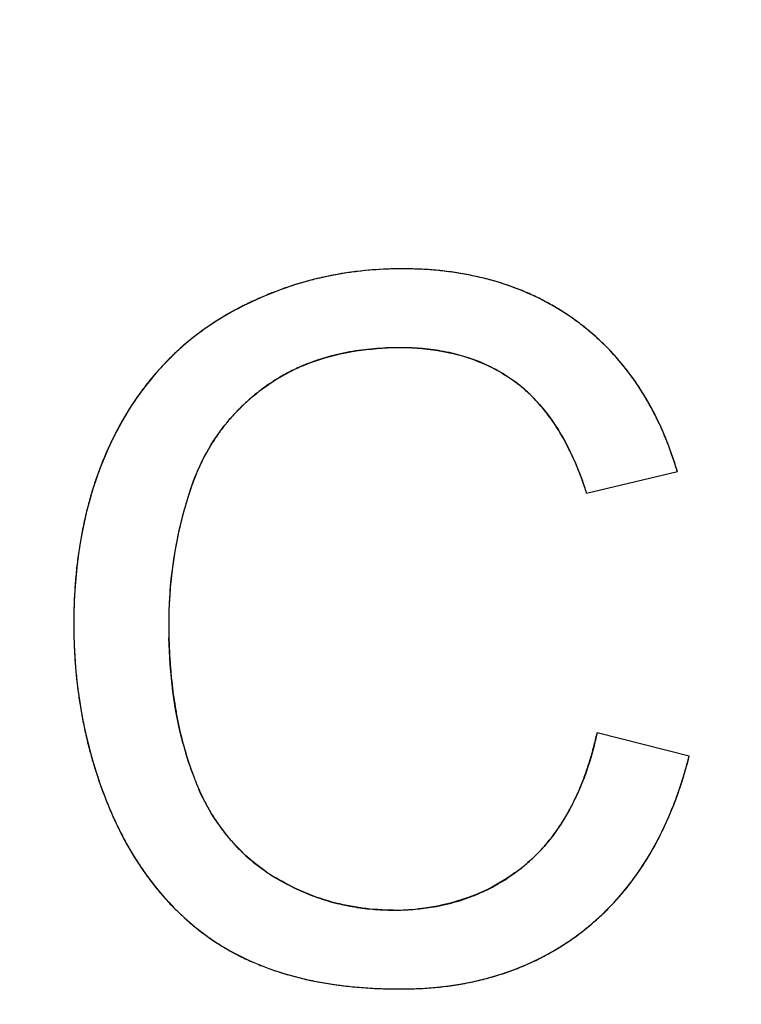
# Model space of a CAD drawing. Header units: millimetres. Extents: x 0 to 420, y 0 to 297.
# Tile 53 of 119: x 94.28 to 95.94, y 99.99 to 102.26. Entities that reach past the tile are written whole.
import ezdxf

# ---------------------------------------------------------------- set-up
doc = ezdxf.new("R2010")
doc.units = ezdxf.units.MM
doc.header["$LTSCALE"] = 23.1
doc.layers.get('0').update_dxf_attribs({"linetype": 'CONTINUOUS'})
doc.layers.add('LAY0001', color=7, linetype='CONTINUOUS')
doc.layers.add('PRITING', color=7, linetype='CONTINUOUS')
doc.styles.get("Standard").update_dxf_attribs({"font": 'txt', "width": 0.6})
doc.dimstyles.new('DIMSTYLE_1', dxfattribs={"dimtxt": 4, "dimasz": 2.6, "dimexe": 1.2, "dimexo": 0.1, "dimgap": 1, "dimtad": 1, "dimzin": 0, "dimdsep": 46, "dimtxsty": 'Standard', "dimblk": '_FILLED', "dimblk1": '_FILLED', "dimblk2": '_FILLED', "dimcen": 0.09, "dimazin": 0, "dimtp": 0.01, "dimtm": 0.01, "dimtfac": 1, "dimtofl": 0, "dimtmove": 0, "dimatfit": 3, "dimldrblk": '_FILLED', "dimfxl": 1, "dimtolj": 1, "dimtzin": 0, "dimarcsym": 0})

# ---------------------------------------------------------------- blocks, each defined once
blk = doc.blocks.new('_FILLED')
at = {"color": 0, "linetype": 'ByBlock'}
blk.add_solid([(0, 0), (-1, 0.19231), (-1, -0.19231)], dxfattribs=at)
blk = doc.blocks.new('*D6')
at = {"color": 2, "linetype": 'Continuous', "transparency": 16777216}
for p, q in [((110.4659, 132.3081), (63.9624, 132.3081)), ((65.1624, 132.3081), (65.1624, 71.9066)), ((65.1624, 11.5052), (65.1624, 71.9066)), ((110.4659, 11.5052), (63.9624, 11.5052))]:
    blk.add_line(p, q, dxfattribs=at)
at = {"color": 2, "linetype": 'Continuous', "transparency": 16777216, "xscale": 2.6, "yscale": 2.6, "zscale": 2.6}
for p, rotation in [((65.1624, 132.3081), 90), ((65.1624, 11.5052), 270)]:
    blk.add_blockref('_FILLED', p, dxfattribs=dict(at, rotation=rotation))
at = {"color": 2, "linetype": 'Continuous', "transparency": 16777216, "insert": (60.1624, 71.9066), "char_height": 4, "width": 14.4, "attachment_point": 2, "rotation": 90, "line_spacing_factor": 0.9}
blk.add_mtext('120.80', dxfattribs=at)

msp = doc.modelspace()

# ---------------------------------------------------------------- linework, layer by layer
at = {"layer": 'LAY0001', "color": 7, "linetype": 'Continuous'}
for p, q in [((95.5811, 101.1688), (95.7896, 101.2179)), ((95.8169, 100.5641), (95.6051, 100.6176))]:
    msp.add_line(p, q, dxfattribs=at)
for centre, radius, start, end in [((95.1554, 100.8294), 0.8545, 92.1828, 96.8016), ((95.1575, 100.7806), 0.9033, 89.9924, 92.2021), ((95.1579, 100.7981), 0.8858, 87.425, 90.0154), ((95.1605, 100.8569), 0.827, 84.7871, 87.4241), ((95.1438, 100.9049), 0.778, 103.9685, 106.3958), ((95.1458, 100.8969), 0.7862, 101.5596, 103.9676), ((95.1484, 100.884), 0.7994, 99.1664, 101.5587), ((95.1513, 100.8662), 0.8174, 96.8215, 99.1656), ((95.1653, 100.9091), 0.7746, 81.9034, 84.7883), ((95.1717, 100.9541), 0.7291, 79.0685, 81.9013), ((95.1789, 100.9916), 0.6908, 76.0884, 79.0683), ((95.1868, 101.0236), 0.6579, 72.9421, 76.088), ((95.1433, 100.9071), 0.7758, 108.859, 111.3083), ((95.1428, 100.9083), 0.7745, 106.3967, 108.8581), ((95.1946, 101.0491), 0.6313, 69.8661, 72.9399), ((95.2019, 101.069), 0.6101, 66.5252, 69.8658), ((95.1499, 100.8913), 0.7929, 113.7258, 116.1532), ((95.1455, 100.9014), 0.7819, 111.3092, 113.7248), ((95.2082, 101.0835), 0.5943, 63.2687, 66.5229), ((95.1572, 100.8765), 0.8094, 116.1545, 118.6528), ((95.2128, 101.0926), 0.584, 59.9192, 63.2671), ((95.2153, 101.097), 0.579, 56.6458, 59.9173), ((95.0856, 101.0053), 0.662, 121.3362, 124.1503), ((95.0963, 100.9876), 0.6827, 118.6398, 121.3354), ((95.2152, 101.0969), 0.5791, 53.3123, 56.644), ((95.0766, 101.0185), 0.646, 124.1511, 127.1422), ((95.2096, 101.0893), 0.5886, 49.9079, 53.3199), ((95.0702, 101.027), 0.6354, 127.1439, 130.1018), ((95.2149, 101.0956), 0.5804, 46.656, 49.9053), ((95.067, 101.0309), 0.6303, 130.1034, 132.9922), ((95.1506, 100.8202), 0.6824, 92.4458, 94.9301), ((95.1531, 100.7615), 0.7412, 89.9823, 92.4443), ((95.1534, 100.898), 0.6047, 87.5915, 90.0157), ((95.1567, 100.9634), 0.5393, 82.2735, 87.6422), ((95.2161, 101.0969), 0.5786, 43.1955, 46.6538), ((95.067, 101.0308), 0.6304, 132.9938, 135.9982), ((95.1196, 101.0059), 0.4938, 106.0725, 109.0979), ((95.1267, 100.9811), 0.5196, 103.1412, 106.0713), ((95.134, 100.9499), 0.5516, 100.182, 103.1389), ((95.1407, 100.9125), 0.5896, 97.4902, 100.1829), ((95.1463, 100.8699), 0.6326, 94.9308, 97.49), ((95.1635, 101.0168), 0.4854, 79.3844, 82.2232), ((95.169, 101.0464), 0.4553, 76.2537, 79.3855), ((95.1749, 101.0706), 0.4304, 73.2522, 76.2504), ((95.1807, 101.0898), 0.4104, 70.0199, 73.252), ((95.2128, 101.0938), 0.5831, 39.927, 43.1934), ((95.071, 101.027), 0.6359, 135.9998, 138.9961), ((95.1073, 101.0391), 0.4584, 111.6357, 115.5179), ((95.1134, 101.0239), 0.4748, 109.1026, 111.6415), ((95.1862, 101.1049), 0.3943, 66.7103, 70.0182), ((95.1908, 101.1157), 0.3825, 63.4094, 66.708), ((95.1943, 101.1227), 0.3747, 59.9376, 63.4077), ((95.2046, 101.087), 0.5938, 36.6457, 39.9248), ((95.079, 101.02), 0.6466, 138.9972, 141.8337), ((95.0989, 101.056), 0.4395, 118.8865, 122.2078), ((95.1019, 101.0505), 0.4458, 115.5233, 118.8841), ((95.1962, 101.126), 0.3709, 53.057, 59.9351), ((95.1908, 101.0767), 0.611, 33.41, 36.6437), ((95.0916, 101.0102), 0.6625, 141.8354, 144.7181), ((95.1252, 101.019), 0.4848, 125.3854, 128.4734), ((95.0981, 101.0573), 0.4379, 122.21, 125.3955), ((95.217, 101.1538), 0.3362, 49.4171, 53.0464), ((95.1712, 101.0639), 0.6344, 30.3962, 33.4093), ((95.1097, 100.9974), 0.6846, 144.7198, 147.6316), ((95.116, 101.0306), 0.4701, 128.4755, 131.4809), ((95.2055, 101.1404), 0.3538, 45.4874, 49.4113), ((95.1902, 101.1248), 0.3757, 42.2362, 45.4912), ((95.1091, 101.0384), 0.4597, 131.4822, 134.5879), ((95.1714, 101.1078), 0.4011, 38.9105, 42.233), ((95.1449, 101.0485), 0.6649, 27.2525, 30.3931), ((95.133, 100.9826), 0.7123, 147.6315, 150.2919), ((95.1027, 101.0448), 0.4506, 137.6277, 140.7786), ((95.1046, 101.043), 0.4532, 134.5897, 137.6262), ((95.1468, 101.0879), 0.4327, 35.617, 38.9083), ((95.111, 101.031), 0.703, 24.3767, 27.2529), ((95.1623, 100.966), 0.746, 150.294, 153.0461), ((95.1036, 101.044), 0.4518, 140.7804, 143.9899), ((95.1171, 101.0667), 0.4692, 32.6908, 35.6195), ((95.0703, 101.0125), 0.7477, 21.5993, 24.3758), ((95.1957, 100.9488), 0.7835, 153.0378, 155.5607), ((95.1078, 101.041), 0.457, 143.9913, 147.0633), ((95.0825, 101.0445), 0.5103, 29.8392, 32.6898), ((95.0404, 101.0203), 0.5588, 27.0282, 29.8376), ((95.1207, 101.0328), 0.4723, 147.0851, 153.1453), ((95.0201, 100.9927), 0.8016, 18.8395, 21.5975), ((95.2103, 100.9422), 0.7996, 155.5615, 158.0553), ((94.9923, 100.9957), 0.6128, 24.5643, 27.0316), ((95.2298, 100.9344), 0.8205, 158.0561, 160.5123), ((95.1418, 101.022), 0.496, 153.1247, 156.0147), ((94.939, 100.9714), 0.6715, 22.2078, 24.5644), ((94.963, 100.9732), 0.862, 16.4905, 18.8426), ((95.2542, 100.9257), 0.8465, 160.513, 162.9238), ((95.1608, 101.0135), 0.5168, 156.0154, 158.7867), ((94.8781, 100.9465), 0.7372, 19.9703, 22.2082), ((95.184, 101.0045), 0.5416, 158.7875, 161.4819), ((94.808, 100.921), 0.8118, 17.766, 19.9695), ((95.284, 100.9166), 0.8776, 162.9244, 165.2824), ((95.5837, 100.8704), 0.9633, 161.4697, 163.1046), ((95.5784, 100.872), 0.9577, 163.1048, 164.7203), ((95.3194, 100.9073), 0.9142, 165.2829, 167.5816), ((95.575, 100.873), 0.9542, 164.7205, 166.2258), ((95.3605, 100.8983), 0.9563, 167.582, 169.8158), ((95.5733, 100.8734), 0.9524, 166.226, 167.7925), ((95.5733, 100.8734), 0.9524, 167.7926, 169.4157), ((95.4078, 100.8898), 1.0043, 169.8161, 171.9808), ((95.4613, 100.8823), 1.0584, 171.981, 174.0739), ((95.575, 100.8731), 0.9541, 169.4158, 170.944), ((95.5782, 100.8726), 0.9574, 170.9441, 172.447), ((95.5214, 100.876), 1.1188, 174.074, 176.0936), ((95.5834, 100.8719), 0.9626, 172.4472, 174.0638), ((95.5903, 100.8712), 0.9696, 174.0639, 175.5917), ((95.5884, 100.8714), 1.186, 176.0937, 178.0404), ((95.598, 100.8706), 0.9773, 175.5914, 176.8426), ((95.606, 100.8701), 0.9853, 176.8426, 178.0486), ((95.6646, 100.8689), 1.2622, 178.0414, 180.0107), ((95.6181, 100.8698), 0.9974, 178.0503, 180.0027), ((95.6632, 100.8685), 1.2608, 179.9952, 181.6098), ((96.0022, 100.8696), 1.3815, 179.9942, 181.2331), ((95.6189, 100.8673), 1.2165, 181.6089, 183.4403), ((95.9164, 100.8676), 1.2957, 181.229, 182.8879), ((95.8306, 100.8633), 1.2098, 182.8892, 184.4914), ((95.578, 100.8648), 1.1755, 183.4409, 185.2686), ((95.5432, 100.8616), 1.1405, 185.2692, 187.0647), ((95.7556, 100.8574), 1.1346, 184.4917, 186.1258), ((95.6888, 100.8503), 1.0674, 186.1263, 187.7596), ((95.5132, 100.8579), 1.1103, 187.0649, 188.9227), ((95.6299, 100.8423), 1.0079, 187.7601, 189.3881), ((95.4871, 100.8538), 1.0839, 188.9229, 190.8666), ((95.5744, 100.8331), 0.9517, 189.3865, 191.245), ((95.465, 100.8496), 1.0614, 190.867, 192.8535), ((95.5219, 100.8226), 0.8982, 191.2451, 193.1559), ((95.4474, 100.8456), 1.0434, 192.854, 194.8524), ((95.4817, 100.8133), 0.8569, 193.1606, 194.5335), ((95.4398, 100.8023), 0.8135, 194.5237, 197.1037), ((94.7876, 100.7953), 0.8366, 345.4771, 347.7338), ((95.4341, 100.842), 1.0296, 194.8528, 196.8944), ((94.8609, 100.7763), 0.7609, 343.0315, 345.4784), ((95.3978, 100.7895), 0.7696, 197.11, 199.1302), ((94.9268, 100.7562), 0.6919, 340.3305, 343.0334), ((94.8023, 100.8237), 1.0472, 343.1049, 345.647), ((95.425, 100.8393), 1.0201, 196.8949, 198.9709), ((95.3665, 100.7786), 0.7366, 199.1308, 201.1543), ((95.42, 100.8376), 1.0149, 198.9715, 201.0405), ((95.1986, 100.7136), 0.5565, 201.1448, 203.9949), ((94.9843, 100.7357), 0.631, 337.5063, 340.33), ((94.8872, 100.798), 0.9586, 340.5987, 343.1024), ((95.1668, 100.6994), 0.5216, 203.9967, 206.8487), ((95.0322, 100.7158), 0.5791, 334.5808, 337.5054), ((95.4192, 100.8373), 1.014, 201.0411, 203.0854), ((95.1408, 100.6862), 0.4925, 206.849, 209.8725), ((95.0732, 100.6963), 0.5337, 331.3029, 334.5829), ((94.9693, 100.7688), 0.8714, 336.949, 340.614), ((95.2855, 100.7801), 0.8686, 203.0739, 205.2735), ((95.1196, 100.6741), 0.4681, 209.8736, 213.01), ((95.1066, 100.6781), 0.4957, 328.1128, 331.2989), ((95.1036, 100.6637), 0.449, 213.0126, 216.0523), ((95.133, 100.6616), 0.4645, 324.5627, 328.1139), ((95.0294, 100.7436), 0.8062, 334.9302, 336.925), ((95.2376, 100.7575), 0.8156, 205.2712, 207.8125), ((95.0917, 100.655), 0.4343, 216.0525, 219.4318), ((95.0708, 100.7241), 0.7604, 332.027, 334.9378), ((95.1944, 100.7347), 0.7668, 207.813, 210.4391), ((95.0836, 100.6484), 0.4239, 219.4347, 222.6414), ((95.1685, 100.635), 0.4201, 317.2774, 321.063), ((95.1536, 100.647), 0.4393, 321.064, 324.5591), ((95.0792, 100.6444), 0.4179, 222.6431, 226.0195), ((95.1785, 100.6258), 0.4065, 313.5978, 317.2736), ((95.1122, 100.7021), 0.7136, 328.7933, 332.028), ((95.1587, 100.7137), 0.7253, 210.4405, 213.0641), ((95.078, 100.6432), 0.4161, 226.0217, 229.3087), ((95.0809, 100.6466), 0.4206, 229.3182, 235.0045), ((95.1841, 100.62), 0.3985, 309.6225, 313.5955), ((95.1451, 100.6823), 0.6752, 325.5821, 328.7904), ((95.1294, 100.6946), 0.6903, 213.0646, 215.8054), ((95.1518, 100.6588), 0.4489, 305.5424, 309.6325), ((95.1047, 100.6768), 0.6599, 215.8051, 218.7994), ((95.0887, 100.6577), 0.4342, 235.0022, 238.9935), ((95.1489, 100.7576), 0.5509, 238.974, 241.5981), ((95.1612, 100.6456), 0.4328, 299.3924, 305.5469), ((95.1695, 100.6655), 0.6455, 322.2231, 325.5807), ((95.0855, 100.6614), 0.6353, 218.8018, 221.6702), ((95.1414, 100.7438), 0.5351, 241.5994, 244.1858), ((95.1363, 100.7331), 0.5233, 244.1869, 246.7653), ((95.1639, 100.6409), 0.4274, 295.7407, 299.3802), ((95.187, 100.652), 0.6235, 318.7717, 322.221), ((95.0717, 100.6491), 0.6168, 221.6713, 224.6088), ((95.133, 100.7255), 0.5149, 246.7663, 249.35), ((95.1312, 100.7207), 0.5099, 249.351, 251.9364), ((95.1306, 100.7189), 0.508, 251.9374, 254.6312), ((95.1564, 100.6611), 0.4489, 285.4917, 288.7693), ((95.1603, 100.6496), 0.4367, 288.7704, 292.3473), ((95.163, 100.6429), 0.4295, 292.3503, 295.7383), ((95.1976, 100.6428), 0.6094, 315.5172, 318.7685), ((95.0618, 100.6394), 0.6029, 224.6096, 227.7784), ((95.1309, 100.7203), 0.5094, 254.6323, 257.3397), ((95.132, 100.725), 0.5142, 257.3407, 259.9732), ((95.1334, 100.7329), 0.5222, 259.9741, 262.5427), ((95.1348, 100.744), 0.5334, 262.5435, 265.0564), ((95.1361, 100.7585), 0.548, 265.0573, 267.5529), ((95.1373, 100.792), 0.5815, 269.9582, 274.3915), ((95.1416, 100.7355), 0.5248, 274.3973, 278.9399), ((95.147, 100.7002), 0.4892, 278.9612, 282.0444), ((95.1517, 100.6779), 0.4664, 282.044, 285.4882), ((95.2027, 100.6378), 0.6023, 311.7459, 315.5155), ((95.0559, 100.633), 0.5942, 227.7804, 230.8422), ((95.1368, 100.7767), 0.5662, 267.5536, 270.0073), ((95.0537, 100.6303), 0.5908, 230.8439, 233.9255), ((95.2026, 100.638), 0.6025, 308.393, 311.7432), ((95.0547, 100.6317), 0.5925, 233.9273, 237.121), ((95.1943, 100.6483), 0.6157, 304.8787, 308.4028), ((95.0244, 100.5848), 0.5366, 237.129, 240.4631), ((95.2021, 100.6369), 0.6019, 297.9174, 304.8831), ((95.036, 100.6054), 0.5602, 240.4654, 243.7987), ((95.0496, 100.6331), 0.5912, 243.8013, 247.1466), ((95.2017, 100.6379), 0.603, 294.5737, 297.9104), ((95.0641, 100.6675), 0.6285, 247.1455, 250.1512), ((95.1977, 100.6466), 0.6126, 291.0426, 294.5707), ((95.0788, 100.7083), 0.6718, 250.1526, 253.0943), ((95.0939, 100.7582), 0.7239, 253.096, 255.9948), ((95.1086, 100.8169), 0.7845, 255.9941, 258.6852), ((95.1846, 100.6847), 0.6528, 284.4045, 287.7814), ((95.1918, 100.6621), 0.6291, 287.7846, 291.0413), ((95.1218, 100.883), 0.8519, 258.6841, 261.1633), ((95.1334, 100.9575), 0.9273, 261.1632, 263.5259), ((95.143, 101.0419), 1.0123, 263.5258, 265.7721), ((95.15, 101.137), 1.1076, 265.7718, 267.9028), ((95.1574, 100.8547), 0.8253, 272.5687, 275.2648), ((95.1625, 100.7998), 0.7702, 275.2637, 278.2302), ((95.1693, 100.7527), 0.7226, 278.2313, 281.3129), ((95.1768, 100.7149), 0.6841, 281.315, 284.4044), ((95.154, 101.246), 1.2167, 267.9039, 270.0169), ((95.1546, 100.9172), 0.8878, 269.9837, 272.5682)]:
    msp.add_arc(centre, radius, start, end, dxfattribs=at)
at = {"layer": 'PRITING', "color": 7, "linetype": 'Continuous'}
for p, q in [((95.5811, 101.1688), (95.7896, 101.2179)), ((95.8169, 100.5641), (95.6051, 100.6176))]:
    msp.add_line(p, q, dxfattribs=at)
for centre, radius, start, end in [((95.1554, 100.8294), 0.8545, 92.1828, 96.8016), ((95.1575, 100.7806), 0.9033, 89.9924, 92.2021), ((95.1579, 100.7981), 0.8858, 87.425, 90.0154), ((95.1605, 100.8569), 0.827, 84.7871, 87.4241), ((95.1461, 100.8984), 0.7848, 101.6973, 116.2636), ((95.1438, 100.9049), 0.778, 103.9685, 106.3958), ((95.1458, 100.8969), 0.7862, 101.5596, 103.9676), ((95.1484, 100.884), 0.7994, 99.1664, 101.5587), ((95.1513, 100.8662), 0.8174, 96.8215, 99.1656), ((95.1653, 100.9091), 0.7746, 81.9034, 84.7883), ((95.1716, 100.9537), 0.7295, 79.1524, 82.0409), ((95.1717, 100.9541), 0.7291, 79.0685, 81.9013), ((95.1789, 100.9916), 0.6908, 76.0884, 79.0683), ((95.1868, 101.0236), 0.6579, 72.9421, 76.088), ((95.1433, 100.9071), 0.7758, 108.859, 111.3083), ((95.1428, 100.9083), 0.7745, 106.3967, 108.8581), ((95.1946, 101.0491), 0.6313, 69.8661, 72.9399), ((95.2019, 101.069), 0.6101, 66.5252, 69.8658), ((95.1499, 100.8913), 0.7929, 113.7258, 116.1532), ((95.1455, 100.9014), 0.7819, 111.3092, 113.7248), ((95.2082, 101.0835), 0.5943, 63.2687, 66.5229), ((95.1572, 100.8765), 0.8094, 116.1545, 118.6528), ((95.1521, 100.8867), 0.798, 116.2817, 118.6845), ((95.2128, 101.0926), 0.584, 59.9192, 63.2671), ((95.2153, 101.097), 0.579, 56.6458, 59.9173), ((95.081, 101.0124), 0.6536, 121.4305, 127.2058), ((95.0856, 101.0053), 0.662, 121.3362, 124.1503), ((95.0937, 100.9921), 0.6775, 118.6258, 121.449), ((95.0963, 100.9876), 0.6827, 118.6398, 121.3354), ((95.2154, 101.0971), 0.5789, 53.3205, 58.0852), ((95.2152, 101.0969), 0.5791, 53.3123, 56.644), ((95.0766, 101.0185), 0.646, 124.1511, 127.1422), ((95.2072, 101.0866), 0.5921, 49.9991, 53.2849), ((95.2096, 101.0893), 0.5886, 49.9079, 53.3199), ((95.0702, 101.027), 0.6354, 127.1439, 130.1018), ((95.2149, 101.0956), 0.5804, 46.656, 49.9053), ((95.067, 101.0309), 0.6303, 130.1034, 132.9922), ((95.1506, 100.8202), 0.6824, 92.4458, 94.9301), ((95.1531, 100.7615), 0.7412, 89.9823, 92.4443), ((95.1531, 100.7595), 0.7432, 89.9835, 92.3273), ((95.1531, 100.8904), 0.6123, 87.5168, 89.9832), ((95.1534, 100.898), 0.6047, 87.5915, 90.0157), ((95.1567, 100.9634), 0.5393, 82.2735, 87.6422), ((95.2161, 101.0969), 0.5786, 43.1955, 46.6538), ((95.067, 101.0308), 0.6304, 132.9938, 135.9982), ((95.1196, 101.0059), 0.4938, 106.0725, 109.0979), ((95.1267, 100.9811), 0.5196, 103.1412, 106.0713), ((95.134, 100.9499), 0.5516, 100.182, 103.1389), ((95.1407, 100.9125), 0.5896, 97.4902, 100.1829), ((95.1463, 100.8699), 0.6326, 94.9308, 97.49), ((95.1635, 101.0168), 0.4854, 79.3844, 82.2232), ((95.169, 101.0464), 0.4553, 76.2537, 79.3855), ((95.1749, 101.0706), 0.4304, 73.2522, 76.2504), ((95.1807, 101.0898), 0.4104, 70.0199, 73.252), ((95.2128, 101.0938), 0.5831, 39.927, 43.1934), ((95.071, 101.027), 0.6359, 135.9998, 138.9961), ((95.1073, 101.0391), 0.4584, 111.6357, 115.5179), ((95.1134, 101.0239), 0.4748, 109.1026, 111.6415), ((95.1862, 101.1049), 0.3943, 66.7103, 70.0182), ((95.1908, 101.1157), 0.3825, 63.4094, 66.708), ((95.1943, 101.1227), 0.3747, 59.9376, 63.4077), ((95.2046, 101.087), 0.5938, 36.6457, 39.9248), ((95.079, 101.02), 0.6466, 138.9972, 141.8337), ((95.0989, 101.056), 0.4395, 118.8865, 122.2078), ((95.1019, 101.0505), 0.4458, 115.5233, 118.8841), ((95.1962, 101.126), 0.3709, 53.057, 59.9351), ((95.1908, 101.0767), 0.611, 33.41, 36.6437), ((95.0916, 101.0102), 0.6625, 141.8354, 144.7181), ((95.1252, 101.019), 0.4848, 125.3854, 128.4734), ((95.0981, 101.0573), 0.4379, 122.21, 125.3955), ((95.2106, 101.1459), 0.3463, 45.5831, 52.975), ((95.217, 101.1538), 0.3362, 49.4171, 53.0464), ((95.1712, 101.0639), 0.6344, 30.3962, 33.4093), ((95.1097, 100.9974), 0.6846, 144.7198, 147.6316), ((95.116, 101.0306), 0.4701, 128.4755, 131.4809), ((95.2055, 101.1404), 0.3538, 45.4874, 49.4113), ((95.1902, 101.1248), 0.3757, 42.2362, 45.4912), ((95.1091, 101.0384), 0.4597, 131.4822, 134.5879), ((95.1714, 101.1078), 0.4011, 38.9105, 42.233), ((95.1449, 101.0485), 0.6649, 27.2525, 30.3931), ((95.133, 100.9826), 0.7123, 147.6315, 150.2919), ((95.1027, 101.0448), 0.4506, 137.6277, 140.7786), ((95.1046, 101.043), 0.4532, 134.5897, 137.6262), ((95.1468, 101.0879), 0.4327, 35.617, 38.9083), ((95.111, 101.031), 0.703, 24.3767, 27.2529), ((95.1623, 100.966), 0.746, 150.294, 153.0461), ((95.1641, 100.9649), 0.7481, 150.3856, 153.0352), ((95.1036, 101.044), 0.4518, 140.7804, 143.9899), ((95.1171, 101.0667), 0.4692, 32.6908, 35.6195), ((95.0703, 101.0125), 0.7477, 21.5993, 24.3758), ((95.1947, 100.9494), 0.7824, 153.0402, 155.603), ((95.1957, 100.9488), 0.7835, 153.0378, 155.5607), ((95.1078, 101.041), 0.457, 143.9913, 147.0633), ((95.0825, 101.0445), 0.5103, 29.8392, 32.6898), ((95.0404, 101.0203), 0.5588, 27.0282, 29.8376), ((95.1207, 101.0328), 0.4723, 147.0851, 153.1453), ((95.0201, 100.9927), 0.8016, 18.8395, 21.5975), ((95.2103, 100.9422), 0.7996, 155.5615, 158.0553), ((94.9923, 100.9957), 0.6128, 24.5643, 27.0316), ((95.2298, 100.9344), 0.8205, 158.0561, 160.5123), ((95.1418, 101.022), 0.496, 153.1247, 156.0147), ((94.939, 100.9714), 0.6715, 22.2078, 24.5644), ((94.963, 100.9732), 0.862, 16.4905, 18.8426), ((95.2542, 100.9257), 0.8465, 160.513, 162.9238), ((95.1608, 101.0135), 0.5168, 156.0154, 158.7867), ((94.8781, 100.9465), 0.7372, 19.9703, 22.2082), ((95.184, 101.0045), 0.5416, 158.7875, 161.4819), ((94.808, 100.921), 0.8118, 17.766, 19.9695), ((94.7974, 100.9173), 0.8231, 17.7866, 19.8677), ((95.284, 100.9166), 0.8776, 162.9244, 165.2824), ((95.5865, 100.8707), 0.9658, 161.5379, 176.9608), ((95.5837, 100.8704), 0.9633, 161.4697, 163.1046), ((95.5784, 100.872), 0.9577, 163.1048, 164.7203), ((95.3194, 100.9073), 0.9142, 165.2829, 167.5816), ((95.575, 100.873), 0.9542, 164.7205, 166.2258), ((95.3605, 100.8983), 0.9563, 167.582, 169.8158), ((95.5733, 100.8734), 0.9524, 166.226, 167.7925), ((95.5733, 100.8734), 0.9524, 167.7926, 169.4157), ((95.4078, 100.8898), 1.0043, 169.8161, 171.9808), ((95.4613, 100.8823), 1.0584, 171.981, 174.0739), ((95.575, 100.8731), 0.9541, 169.4158, 170.944), ((95.5782, 100.8726), 0.9574, 170.9441, 172.447), ((95.5214, 100.876), 1.1188, 174.074, 176.0936), ((95.5834, 100.8719), 0.9626, 172.4472, 174.0638), ((95.5903, 100.8712), 0.9696, 174.0639, 175.5917), ((95.5884, 100.8714), 1.186, 176.0937, 178.0404), ((95.598, 100.8706), 0.9773, 175.5914, 176.8426), ((95.6085, 100.87), 0.9878, 176.9871, 180.0165), ((95.606, 100.8701), 0.9853, 176.8426, 178.0486), ((95.6646, 100.8689), 1.2622, 178.0414, 180.0107), ((95.6181, 100.8698), 0.9974, 178.0503, 180.0027), ((95.6632, 100.8685), 1.2608, 179.9952, 181.6098), ((96.0022, 100.8696), 1.3815, 179.9942, 181.2331), ((95.998, 100.8695), 1.3774, 179.9921, 181.3959), ((95.6189, 100.8673), 1.2165, 181.6089, 183.4403), ((95.9164, 100.8676), 1.2957, 181.229, 182.8879), ((95.8306, 100.8633), 1.2098, 182.8892, 184.4914), ((95.578, 100.8648), 1.1755, 183.4409, 185.2686), ((95.5432, 100.8616), 1.1405, 185.2692, 187.0647), ((95.7556, 100.8574), 1.1346, 184.4917, 186.1258), ((95.6888, 100.8503), 1.0674, 186.1263, 187.7596), ((95.5132, 100.8579), 1.1103, 187.0649, 188.9227), ((95.6299, 100.8423), 1.0079, 187.7601, 189.3881), ((95.4871, 100.8538), 1.0839, 188.9229, 190.8666), ((95.5744, 100.8331), 0.9517, 189.3865, 191.245), ((95.465, 100.8496), 1.0614, 190.867, 192.8535), ((95.5219, 100.8226), 0.8982, 191.2451, 193.1559), ((95.4474, 100.8456), 1.0434, 192.854, 194.8524), ((95.4817, 100.8133), 0.8569, 193.1606, 194.5335), ((95.4398, 100.8023), 0.8135, 194.5237, 197.1037), ((94.7876, 100.7953), 0.8366, 345.4771, 347.7338), ((95.4341, 100.842), 1.0296, 194.8528, 196.8944), ((95.4012, 100.791), 0.7733, 194.8968, 201.0848), ((94.8609, 100.7763), 0.7609, 343.0315, 345.4784), ((95.3978, 100.7895), 0.7696, 197.11, 199.1302), ((94.9268, 100.7562), 0.6919, 340.3305, 343.0334), ((94.8023, 100.8237), 1.0472, 343.1049, 345.647), ((95.425, 100.8393), 1.0201, 196.8949, 198.9709), ((95.3665, 100.7786), 0.7366, 199.1308, 201.1543), ((95.42, 100.8376), 1.0149, 198.9715, 201.0405), ((95.2051, 100.7165), 0.5636, 201.1814, 203.914), ((95.1986, 100.7136), 0.5565, 201.1448, 203.9949), ((94.9843, 100.7357), 0.631, 337.5063, 340.33), ((94.8872, 100.798), 0.9586, 340.5987, 343.1024), ((95.1668, 100.6994), 0.5216, 203.9967, 206.8487), ((95.0322, 100.7158), 0.5791, 334.5808, 337.5054), ((95.4192, 100.8373), 1.014, 201.0411, 203.0854), ((95.4324, 100.8422), 1.028, 201.0383, 203.0523), ((95.1408, 100.6862), 0.4925, 206.849, 209.8725), ((95.0732, 100.6963), 0.5337, 331.3029, 334.5829), ((94.9693, 100.7688), 0.8714, 336.949, 340.614), ((95.2855, 100.7801), 0.8686, 203.0739, 205.2735), ((95.1196, 100.6741), 0.4681, 209.8736, 213.01), ((95.1066, 100.6781), 0.4957, 328.1128, 331.2989), ((95.1036, 100.6637), 0.449, 213.0126, 216.0523), ((95.133, 100.6616), 0.4645, 324.5627, 328.1139), ((95.0294, 100.7436), 0.8062, 334.9302, 336.925), ((95.2376, 100.7575), 0.8156, 205.2712, 207.8125), ((95.0917, 100.655), 0.4343, 216.0525, 219.4318), ((95.0708, 100.7241), 0.7604, 332.027, 334.9378), ((95.1944, 100.7347), 0.7668, 207.813, 210.4391), ((95.0836, 100.6484), 0.4239, 219.4347, 222.6414), ((95.1685, 100.635), 0.4201, 317.2774, 321.063), ((95.1536, 100.647), 0.4393, 321.064, 324.5591), ((95.0792, 100.6444), 0.4179, 222.6431, 226.0195), ((95.1785, 100.6258), 0.4065, 313.5978, 317.2736), ((95.1122, 100.7021), 0.7136, 328.7933, 332.028), ((95.1587, 100.7137), 0.7253, 210.4405, 213.0641), ((95.078, 100.6432), 0.4161, 226.0217, 229.3087), ((95.0809, 100.6466), 0.4206, 229.3182, 235.0045), ((95.1841, 100.62), 0.3985, 309.6225, 313.5955), ((95.1451, 100.6823), 0.6752, 325.5821, 328.7904), ((95.1294, 100.6946), 0.6903, 213.0646, 215.8054), ((95.1518, 100.6588), 0.4489, 305.5424, 309.6325), ((95.1505, 100.6608), 0.4513, 306.2089, 309.6066), ((95.1047, 100.6768), 0.6599, 215.8051, 218.7994), ((95.0887, 100.6577), 0.4342, 235.0022, 238.9935), ((95.086, 100.6538), 0.4294, 235.7752, 239.0264), ((95.1489, 100.7576), 0.5509, 238.974, 241.5981), ((95.1612, 100.6456), 0.4328, 299.3924, 305.5469), ((95.1695, 100.6655), 0.6455, 322.2231, 325.5807), ((95.0855, 100.6614), 0.6353, 218.8018, 221.6702), ((95.1414, 100.7438), 0.5351, 241.5994, 244.1858), ((95.1363, 100.7331), 0.5233, 244.1869, 246.7653), ((95.1639, 100.6409), 0.4274, 295.7407, 299.3802), ((95.187, 100.652), 0.6235, 318.7717, 322.221), ((95.0717, 100.6491), 0.6168, 221.6713, 224.6088), ((95.133, 100.7255), 0.5149, 246.7663, 249.35), ((95.1312, 100.7207), 0.5099, 249.351, 251.9364), ((95.1306, 100.7189), 0.508, 251.9374, 254.6312), ((95.1564, 100.6611), 0.4489, 285.4917, 288.7693), ((95.1603, 100.6496), 0.4367, 288.7704, 292.3473), ((95.163, 100.6429), 0.4295, 292.3503, 295.7383), ((95.1976, 100.6428), 0.6094, 315.5172, 318.7685), ((95.0618, 100.6394), 0.6029, 224.6096, 227.7784), ((95.1309, 100.7203), 0.5094, 254.6323, 257.3397), ((95.132, 100.725), 0.5142, 257.3407, 259.9732), ((95.1334, 100.7329), 0.5222, 259.9741, 262.5427), ((95.1348, 100.744), 0.5334, 262.5435, 265.0564), ((95.1361, 100.7585), 0.548, 265.0573, 267.5529), ((95.1377, 100.7808), 0.5703, 269.9176, 275.7015), ((95.1373, 100.792), 0.5815, 269.9582, 274.3915), ((95.1416, 100.7355), 0.5248, 274.3973, 278.9399), ((95.147, 100.7002), 0.4892, 278.9612, 282.0444), ((95.1517, 100.6779), 0.4664, 282.044, 285.4882), ((95.2027, 100.6378), 0.6023, 311.7459, 315.5155), ((95.2004, 100.6401), 0.6055, 311.9139, 315.4034), ((95.0559, 100.633), 0.5942, 227.7804, 230.8422), ((95.1368, 100.7767), 0.5662, 267.5536, 270.0073), ((95.2055, 100.6344), 0.5978, 308.3836, 311.915), ((95.0537, 100.6303), 0.5908, 230.8439, 233.9255), ((95.2026, 100.638), 0.6025, 308.393, 311.7432), ((95.0547, 100.6317), 0.5925, 233.9273, 237.121), ((95.0587, 100.6369), 0.599, 234.0036, 237.0734), ((95.1963, 100.6457), 0.6125, 301.5535, 306.234), ((95.1943, 100.6483), 0.6157, 304.8787, 308.4028), ((95.192, 100.6517), 0.6199, 306.228, 308.3684), ((95.0276, 100.5905), 0.5432, 237.1607, 242.046), ((95.0244, 100.5848), 0.5366, 237.129, 240.4631), ((95.2021, 100.6369), 0.6019, 297.9174, 304.8831), ((95.036, 100.6054), 0.5602, 240.4654, 243.7987), ((95.0496, 100.6331), 0.5912, 243.8013, 247.1466), ((95.2017, 100.6379), 0.603, 294.5737, 297.9104), ((95.0641, 100.6675), 0.6285, 247.1455, 250.1512), ((95.1977, 100.6466), 0.6126, 291.0426, 294.5707), ((95.0788, 100.7083), 0.6718, 250.1526, 253.0943), ((95.0939, 100.7582), 0.7239, 253.096, 255.9948), ((95.1086, 100.8169), 0.7845, 255.9941, 258.6852), ((95.1846, 100.6847), 0.6528, 284.4045, 287.7814), ((95.1918, 100.6621), 0.6291, 287.7846, 291.0413), ((95.1218, 100.883), 0.8519, 258.6841, 261.1633), ((95.122, 100.884), 0.8529, 258.7335, 261.267), ((95.1334, 100.9575), 0.9273, 261.1632, 263.5259), ((95.143, 101.0419), 1.0123, 263.5258, 265.7721), ((95.15, 101.137), 1.1076, 265.7718, 267.9028), ((95.1574, 100.8547), 0.8253, 272.5687, 275.2648), ((95.1625, 100.7998), 0.7702, 275.2637, 278.2302), ((95.1693, 100.7527), 0.7226, 278.2313, 281.3129), ((95.1768, 100.7149), 0.6841, 281.315, 284.4044), ((95.154, 101.246), 1.2167, 267.9039, 270.0169), ((95.1546, 100.9172), 0.8878, 269.9837, 272.5682)]:
    msp.add_arc(centre, radius, start, end, dxfattribs=at)
for points in [[(95.1576, 101.6839), (95.1005, 101.6839), (95.043, 101.6785), (94.987, 101.6669)], [(95.2726, 101.6762), (95.2346, 101.6815), (95.1961, 101.6839), (95.1576, 101.6839)], [(95.5214, 101.5884), (95.457, 101.6286), (95.3834, 101.6558), (95.3089, 101.6701)], [(94.6858, 101.5329), (94.6161, 101.48), (94.557, 101.4106), (94.5137, 101.3346)], [(95.7183, 101.385), (95.6841, 101.4433), (95.6396, 101.4968), (95.5878, 101.5402)], [(94.934, 101.4634), (94.9935, 101.4877), (95.0587, 101.4995), (95.1229, 101.5021)], [(94.8444, 101.4143), (94.8722, 101.434), (94.9024, 101.4506), (94.934, 101.4634)], [(95.453, 101.3933), (95.5076, 101.3399), (95.5455, 101.2689), (95.5715, 101.1971)], [(95.7896, 101.2179), (95.7724, 101.2759), (95.749, 101.3327), (95.7183, 101.385)], [(94.4822, 101.2726), (94.4255, 101.1476), (94.4024, 101.0059), (94.4024, 100.8686)], [(94.4024, 100.8686), (94.4023, 100.7347), (94.4248, 100.5982), (94.4729, 100.4732)], [(94.6538, 100.5922), (94.6327, 100.6714), (94.6231, 100.754), (94.6211, 100.836)], [(95.6051, 100.6176), (95.6004, 100.5958), (95.5948, 100.5741), (95.5882, 100.5527)], [(95.7604, 100.4036), (95.7843, 100.455), (95.8028, 100.5092), (95.8169, 100.5641)], [(94.8445, 100.2987), (94.7771, 100.3445), (94.723, 100.4135), (94.6899, 100.488)], [(94.4864, 100.4397), (94.5002, 100.4074), (94.5159, 100.3758), (94.5337, 100.3456)], [(95.6316, 100.215), (95.685, 100.2692), (95.7283, 100.3346), (95.7604, 100.4036)], [(94.5337, 100.3456), (94.5776, 100.2711), (94.6367, 100.2031), (94.7066, 100.1523)], [(95.4171, 100.2966), (95.3531, 100.2498), (95.2732, 100.2213), (95.1944, 100.2133)], [(95.2741, 100.0378), (95.359, 100.0502), (95.4436, 100.0789), (95.5168, 100.1238)], [(94.773, 100.1107), (94.8298, 100.0805), (94.8923, 100.0601), (94.9554, 100.0475)], [(94.9925, 100.041), (95.046, 100.0327), (95.1003, 100.0293), (95.1544, 100.0293)], [(95.1544, 100.0293), (95.1944, 100.0293), (95.2345, 100.0319), (95.2741, 100.0378)]]:
    msp.add_open_spline(points, degree=3, dxfattribs=at)
for points, knots in [([(95.1796, 101.5022), (95.2432, 101.4994), (95.3297, 101.4806), (95.4021, 101.4353), (95.4191, 101.4224)], [0, 0, 0, 0, 0.748733, 1, 1, 1, 1]), ([(94.6704, 101.1766), (94.6862, 101.2237), (94.7311, 101.3146), (94.8039, 101.3855), (94.8444, 101.4143)], [0, 0, 0, 0, 0.500109, 1, 1, 1, 1]), ([(95.5882, 100.5527), (95.5672, 100.4847), (95.5244, 100.3956), (95.4566, 100.3283), (95.4382, 100.313)], [0, 0, 0, 0, 0.748886, 1, 1, 1, 1]), ([(95.1369, 100.2105), (95.0894, 100.2105), (94.9939, 100.2225), (94.9057, 100.2611), (94.865, 100.2856)], [0, 0, 0, 0, 0.50002, 1, 1, 1, 1])]:
    msp.add_open_spline(points, degree=3, knots=knots, dxfattribs=at)

# ---------------------------------------------------------------- dimensions: what is measured, and where the dimension line sits
at = {"color": 2, "linetype": 'Continuous'}
dim = msp.add_linear_dim(base=(65.1624, 11.5052), p1=(110.5659, 132.3081), p2=(110.5659, 11.5052), angle=270, dimstyle='DIMSTYLE_1', dxfattribs=at)
dim.commit()
dim.dimension.update_dxf_attribs({"geometry": '*D6', "text_midpoint": (65.1624, 72.2066), "dimtype": 160})

doc.saveas('drawing.dxf')
